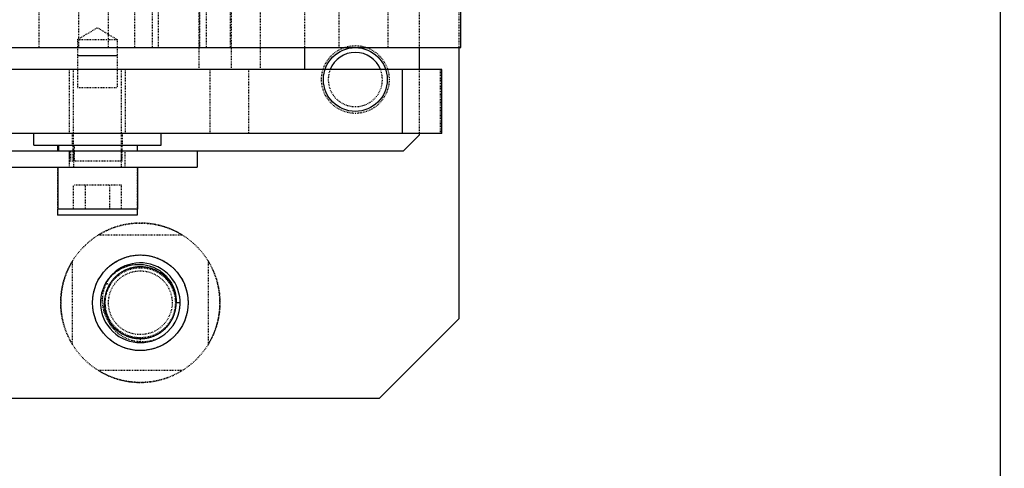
# Model space of a CAD drawing. Header units: millimetres. Extents: x -24622 to 2314, y -1603 to 2287.
# Tile 177 of 236: x 158 to 282, y 1351 to 1407. Entities that reach past the tile are written whole.
import ezdxf

# ---------------------------------------------------------------- set-up
doc = ezdxf.new("R2010")
doc.units = ezdxf.units.MM
doc.linetypes.add('HIDDEN', pattern=[0.2, 0.1, -0.1])
doc.layers.add('02___PRT_ALL_AXES', color=7, linetype='Continuous')
doc.layers.add('DEFAULT_2', color=8, linetype='HIDDEN')
doc.dimstyles.new('副本 22', dxfattribs={"dimtxt": 24, "dimasz": 12, "dimexe": 2.1, "dimexo": 2.7, "dimgap": 2, "dimtad": 0, "dimtxsty": 'Standard', "dimblk": 'OPEN30', "dimcen": 0, "dimclrd": 5, "dimclre": 3, "dimclrt": 256, "dimadec": 0, "dimazin": 2, "dimtm": 1e-09, "dimtfac": 0.6, "dimtofl": 0, "dimtmove": 0, "dimatfit": 3, "dimldrblk": 'OPEN30', "dimfxl": 0, "dimtolj": 1, "dimarcsym": 0})

# ---------------------------------------------------------------- blocks, each defined once
blk = doc.blocks.new('_Open30')
at = {"color": 0, "linetype": 'ByBlock', "lineweight": -2}
for p, q in [((-1, 0.268), (0, 0)), ((0, 0), (-1, -0.268)), ((0, 0), (-1, 0))]:
    blk.add_line(p, q, dxfattribs=at)
blk = doc.blocks.new('*D130')
at = {"color": 3, "linetype": 'ByBlock', "lineweight": -2}
for p, q in [((-68.98, 1416.72), (-68.98, 1249.47)), ((281.02, 1416.72), (281.02, 1249.47))]:
    blk.add_line(p, q, dxfattribs=at)
at = {"color": 5, "linetype": 'ByBlock', "lineweight": -2}
for p, q in [((-56.98, 1251.57), (74.02, 1251.57)), ((269.02, 1251.57), (138.02, 1251.57))]:
    blk.add_line(p, q, dxfattribs=at)
at = {"layer": 'Defpoints', "color": 0, "linetype": 'ByBlock'}
for p in [(-68.98, 1419.42), (281.02, 1419.42), (281.02, 1251.57)]:
    blk.add_point(p, dxfattribs=at)
at = {"color": 5, "linetype": 'ByBlock', "lineweight": -2, "xscale": 12, "yscale": 12, "zscale": 12, "rotation": 180}
blk.add_blockref('_Open30', (-68.98, 1251.57), dxfattribs=at)
at = {"color": 5, "linetype": 'ByBlock', "lineweight": -2, "xscale": 12, "yscale": 12, "zscale": 12}
blk.add_blockref('_Open30', (281.02, 1251.57), dxfattribs=at)
at = {"linetype": 'ByBlock', "insert": (106.02, 1251.57), "char_height": 24, "attachment_point": 5}
blk.add_mtext('\\A1;350', dxfattribs=at)
blk = doc.blocks.new('*D135')
at = {"color": 5, "linetype": 'ByBlock', "lineweight": -2}
blk.add_line((551.88, 1431.87), (544.85, 1441.59), dxfattribs=at)
at = {"layer": 'Defpoints', "color": 0, "linetype": 'ByBlock'}
for p in [(186.23, 1937.51), (537.82, 1451.32)]:
    blk.add_point(p, dxfattribs=at)
at = {"color": 5, "linetype": 'ByBlock', "lineweight": -2, "xscale": 12, "yscale": 12, "zscale": 12, "rotation": 125.8722434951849}
blk.add_blockref('_Open30', (537.82, 1451.32), dxfattribs=at)
at = {"linetype": 'ByBlock', "insert": (576.49, 1397.84), "char_height": 24, "attachment_point": 5, "rotation": 305.8722}
blk.add_mtext('\\A1;∅600', dxfattribs=at)

msp = doc.modelspace()

# ---------------------------------------------------------------- linework, layer by layer
at = {"color": 7, "linetype": 'Continuous'}
for p, q in [((213.29, 1403.415), (213.29, 1419.415)), ((19.29, 1403.415), (213.29, 1403.415)), ((165.124, 1402.415), (170.124, 1402.415)), ((193.648, 1403.415), (193.648, 1400.665)), ((208.024, 1403.415), (208.024, 1400.665)), ((213.024, 1403.415), (213.024, 1369.415)), ((210.901, 1400.665), (34.801, 1400.665)), ((205.901, 1400.665), (205.901, 1392.665)), ((210.901, 1392.665), (210.901, 1400.665)), ((210.901, 1392.665), (33.648, 1392.665)), ((159.648, 1391.165), (159.648, 1392.665)), ((175.648, 1391.165), (175.648, 1392.665)), ((206.024, 1390.415), (208.024, 1392.415)), ((208.024, 1392.665), (208.024, 1392.415)), ((159.648, 1391.165), (175.648, 1391.165)), ((162.669, 1390.415), (162.669, 1391.165)), ((162.743, 1391.165), (162.743, 1390.415)), ((172.648, 1390.415), (172.648, 1391.165)), ((206.024, 1390.415), (155.154, 1390.415)), ((180.154, 1390.415), (180.154, 1388.415)), ((155.154, 1388.415), (180.154, 1388.415)), ((162.648, 1388.415), (162.648, 1383.165)), ((172.648, 1388.415), (172.648, 1383.165)), ((162.624, 1383.165), (162.624, 1382.415)), ((172.624, 1382.415), (162.624, 1382.415)), ((172.648, 1383.165), (162.648, 1383.165)), ((172.624, 1383.165), (172.624, 1382.415)), ((178.024, 1371.415), (177.524, 1371.415)), ((213.024, 1369.415), (203.024, 1359.415)), ((203.024, 1359.415), (21.024, 1359.415))]:
    msp.add_line(p, q, dxfattribs=at)
msp.add_circle((200.024, 1399.415), 4, dxfattribs=at)
for centre, radius, start, end in [((200.024, 1399.415), 3.4, 21.74724, 158.2522), ((173.024, 1371.415), 5, 144, 135), ((172.883, 1371.273), 4.974, 138.09271, 141.71857)]:
    msp.add_arc(centre, radius, start, end, dxfattribs=at)
at = {"color": 7, "linetype": 'Continuous', "start_tangent": (0.6679012, 0.7442499), "end_tangent": (-0.0441666, -0.9990242)}
msp.add_spline([(169.181, 1374.595), (170.296, 1375.521), (171.631, 1376.082), (173.072, 1376.226), (174.491, 1375.933), (175.755, 1375.227), (176.743, 1374.168), (177.355, 1372.855), (177.524, 1371.415)], degree=3, dxfattribs=at)
at = {"layer": '02___PRT_ALL_AXES', "color": 8, "linetype": 'HIDDEN'}
for centre, radius in [((200.024, 1399.415), 4.25), ((173.024, 1371.415), 10), ((173.024, 1371.415), 4)]:
    msp.add_circle(centre, radius, dxfattribs=at)
at = {"layer": '02___PRT_ALL_AXES', "color": 7, "linetype": 'Continuous'}
msp.add_circle((173.024, 1371.415), 6, dxfattribs=at)
at = {"layer": 'DEFAULT_2', "color": 8, "linetype": 'HIDDEN'}
for p, q in [((180.36, 1468.165), (180.36, 1400.665)), ((184.451, 1468.165), (184.451, 1400.665)), ((188.125, 1400.665), (188.125, 1468.165)), ((160.29, 1465.415), (160.29, 1403.415)), ((165.29, 1403.415), (165.29, 1465.415)), ((168.996, 1465.415), (168.996, 1403.415)), ((172.29, 1465.415), (172.29, 1403.415)), ((174.514, 1465.415), (174.514, 1403.415)), ((175.29, 1403.415), (175.29, 1465.415)), ((180.514, 1403.415), (180.514, 1465.415)), ((181.29, 1465.415), (181.29, 1403.415)), ((184.29, 1465.415), (184.29, 1403.415)), ((193.648, 1465.415), (193.648, 1403.415)), ((197.99, 1403.415), (197.99, 1465.415)), ((204.09, 1465.415), (204.09, 1403.415)), ((213.024, 1465.415), (213.024, 1403.415)), ((208.024, 1407.915), (208.024, 1403.415)), ((165.124, 1404.415), (167.624, 1405.918)), ((167.624, 1405.918), (170.124, 1404.415)), ((165.124, 1404.415), (170.124, 1404.415)), ((165.124, 1404.415), (165.124, 1398.415)), ((170.124, 1404.415), (170.124, 1398.415)), ((164.148, 1392.665), (164.148, 1400.665)), ((164.648, 1389.165), (164.648, 1400.665)), ((170.648, 1389.165), (170.648, 1400.665)), ((171.148, 1392.665), (171.148, 1400.665)), ((181.786, 1392.665), (181.786, 1400.665)), ((186.604, 1400.665), (186.604, 1392.665)), ((208.024, 1400.665), (208.024, 1392.665)), ((210.719, 1392.665), (210.719, 1400.665)), ((165.124, 1398.415), (170.124, 1398.415)), ((164.498, 1391.165), (164.498, 1392.665)), ((170.798, 1391.165), (170.798, 1392.665)), ((164.581, 1389.165), (164.581, 1391.165)), ((164.704, 1391.165), (164.704, 1389.165)), ((170.748, 1389.165), (170.748, 1391.165)), ((164.124, 1388.415), (164.124, 1390.415)), ((164.148, 1389.165), (164.148, 1390.415)), ((164.174, 1389.165), (164.174, 1390.415)), ((164.294, 1389.165), (164.294, 1390.415)), ((164.624, 1390.415), (164.624, 1388.415)), ((170.624, 1390.415), (170.624, 1388.415)), ((171.124, 1388.415), (171.124, 1390.415)), ((170.748, 1389.165), (164.148, 1389.165)), ((162.624, 1388.415), (162.624, 1383.165)), ((172.624, 1388.415), (172.624, 1383.165)), ((170.648, 1386.165), (164.648, 1386.165)), ((164.648, 1383.165), (164.648, 1386.165)), ((166.148, 1383.165), (166.148, 1386.165)), ((169.148, 1386.165), (169.148, 1383.165)), ((170.648, 1383.165), (170.648, 1386.165)), ((167.756, 1379.915), (178.292, 1379.915)), ((164.524, 1366.148), (164.524, 1376.683)), ((181.524, 1376.683), (181.524, 1366.148)), ((168.694, 1373.915), (169.213, 1373.615)), ((173.024, 1367.015), (173.024, 1366.415)), ((178.292, 1362.915), (167.756, 1362.915))]:
    msp.add_line(p, q, dxfattribs=at)
for radius in [6, 4.4]:
    msp.add_circle((173.024, 1371.415), radius, dxfattribs=at)
for centre, radius, start, end in [((200.024, 1399.415), 3.4, 158.2522, 21.74724), ((173.024, 1371.415), 10, 58.21167, 121.78833), ((173.024, 1371.415), 10, 148.21167, 211.78833), ((173.024, 1371.415), 10, 328.21167, 31.78833), ((173.024, 1371.415), 5, 135, 144), ((172.957, 1371.184), 4.464, 152.2398, 163.24517), ((172.916, 1371.205), 4.418, 150.27763, 152.22941), ((172.875, 1371.229), 4.371, 146.89919, 150.28061), ((173.026, 1371.655), 4.783, 176.75237, 189.61674), ((172.995, 1371.42), 5.029, 344.57204, 359.171), ((173.08, 1371.415), 4.944, 359.19967, 359.99977), ((173.125, 1371.198), 4.635, 193.56782, 207.89708), ((173.143, 1371.21), 4.657, 207.91491, 213.14068), ((172.992, 1371.393), 4.961, 216.00219, 218.51026), ((173.25, 1371.495), 4.986, 287.14927, 287.83027), ((173.255, 1371.479), 4.97, 287.82858, 291.2639), ((173.024, 1371.415), 10, 238.21167, 301.78833)]:
    msp.add_arc(centre, radius, start, end, dxfattribs=at)
for points, start_tangent, end_tangent in [([(170.085, 1375.461), (168.792, 1373.888), (168.251, 1371.926)], (-0.7800637, -0.6257002), (-0.0567941, -0.9983859)), ([(177.524, 1371.415), (177.333, 1370.119), (176.777, 1368.932), (175.902, 1367.957), (174.784, 1367.274), (173.516, 1366.942), (172.206, 1366.99), (170.966, 1367.413), (169.901, 1368.176), (169.1, 1369.213), (168.632, 1370.437), (168.536, 1371.744), (168.821, 1373.023), (169.462, 1374.166), (170.405, 1375.075), (171.571, 1375.674), (172.86, 1375.912), (174.162, 1375.769), (175.368, 1375.257), (176.375, 1374.418), (177.098, 1373.325), (177.476, 1372.071), (177.476, 1370.76), (177.098, 1369.505), (176.375, 1368.413), (175.368, 1367.574), (174.162, 1367.062), (172.86, 1366.918), (171.571, 1367.156), (170.405, 1367.756), (169.462, 1368.665), (168.821, 1369.808), (168.536, 1371.087), (168.632, 1372.394), (169.1, 1373.618), (169.901, 1374.655), (170.966, 1375.417), (172.206, 1375.841), (173.516, 1375.888), (174.784, 1375.557), (175.902, 1374.874), (176.777, 1373.898), (177.333, 1372.712), (177.524, 1371.415), (177.333, 1370.119), (176.777, 1368.932), (175.902, 1367.957), (174.784, 1367.274), (173.516, 1366.942), (172.206, 1366.99), (170.966, 1367.413), (169.901, 1368.176), (169.1, 1369.213), (168.632, 1370.437), (168.536, 1371.744), (168.821, 1373.023), (169.462, 1374.166), (170.405, 1375.075), (171.571, 1375.674), (172.86, 1375.912), (174.162, 1375.769), (175.368, 1375.257), (176.375, 1374.418), (177.098, 1373.325), (177.476, 1372.071), (177.476, 1370.76), (177.098, 1369.505), (176.375, 1368.413), (175.368, 1367.574), (174.162, 1367.062), (172.86, 1366.918), (171.571, 1367.156), (170.405, 1367.756), (169.462, 1368.665), (168.821, 1369.808), (168.536, 1371.087), (168.632, 1372.394), (169.1, 1373.618), (169.901, 1374.655), (170.966, 1375.417), (172.206, 1375.841), (173.516, 1375.888), (174.784, 1375.557), (175.902, 1374.874), (176.777, 1373.898), (177.333, 1372.712), (177.524, 1371.415)], (0, -1), (0, -1)), ([(177.524, 1371.415), (177.333, 1370.119), (176.777, 1368.932), (175.902, 1367.957), (174.784, 1367.274), (173.516, 1366.942), (172.206, 1366.99), (170.966, 1367.413), (169.901, 1368.176), (169.1, 1369.213), (168.632, 1370.437), (168.536, 1371.744), (168.821, 1373.023), (169.462, 1374.166), (170.405, 1375.075), (171.571, 1375.674), (172.86, 1375.912), (174.162, 1375.769), (175.368, 1375.257), (176.375, 1374.418), (177.098, 1373.325), (177.476, 1372.071), (177.476, 1370.76), (177.098, 1369.505), (176.375, 1368.413), (175.368, 1367.574), (174.162, 1367.062), (172.86, 1366.918), (171.571, 1367.156), (170.405, 1367.756), (169.462, 1368.665), (168.821, 1369.808), (168.536, 1371.087), (168.632, 1372.394), (169.1, 1373.618), (169.901, 1374.655), (170.966, 1375.417), (172.206, 1375.841), (173.516, 1375.888), (174.784, 1375.557), (175.902, 1374.874), (176.777, 1373.898), (177.333, 1372.712), (177.524, 1371.415), (177.333, 1370.119), (176.777, 1368.932), (175.902, 1367.957), (174.784, 1367.274), (173.516, 1366.942), (172.206, 1366.99), (170.966, 1367.413), (169.901, 1368.176), (169.1, 1369.213), (168.632, 1370.437), (168.536, 1371.744), (168.821, 1373.023), (169.462, 1374.166), (170.405, 1375.075), (171.571, 1375.674), (172.86, 1375.912), (174.162, 1375.769), (175.368, 1375.257), (176.375, 1374.418), (177.098, 1373.325), (177.476, 1372.071), (177.476, 1370.76), (177.098, 1369.505), (176.375, 1368.413), (175.368, 1367.574), (174.162, 1367.062), (172.86, 1366.918), (171.571, 1367.156), (170.405, 1367.756), (169.462, 1368.665), (168.821, 1369.808), (168.536, 1371.087), (168.632, 1372.394), (169.1, 1373.618), (169.901, 1374.655), (170.966, 1375.417), (172.206, 1375.841), (173.516, 1375.888), (174.784, 1375.557), (175.902, 1374.874), (176.777, 1373.898), (177.333, 1372.712), (177.524, 1371.415)], (0, -1), (0, -1)), ([(177.524, 1371.415), (177.333, 1370.119), (176.777, 1368.932), (175.902, 1367.957), (174.784, 1367.274), (173.516, 1366.942), (172.206, 1366.99), (170.966, 1367.413), (169.901, 1368.176), (169.1, 1369.213), (168.632, 1370.437), (168.536, 1371.744), (168.821, 1373.023), (169.462, 1374.166), (170.405, 1375.075), (171.571, 1375.674), (172.86, 1375.912), (174.162, 1375.769), (175.368, 1375.257), (176.375, 1374.418), (177.098, 1373.325), (177.476, 1372.071), (177.476, 1370.76), (177.098, 1369.505), (176.375, 1368.413), (175.368, 1367.574), (174.162, 1367.062), (172.86, 1366.918), (171.571, 1367.156), (170.405, 1367.756), (169.462, 1368.665), (168.821, 1369.808), (168.536, 1371.087), (168.632, 1372.394), (169.1, 1373.618), (169.901, 1374.655), (170.966, 1375.417), (172.206, 1375.841), (173.516, 1375.888), (174.784, 1375.557), (175.902, 1374.874), (176.777, 1373.898), (177.333, 1372.712), (177.524, 1371.415), (177.333, 1370.119), (176.777, 1368.932), (175.902, 1367.957), (174.784, 1367.274), (173.516, 1366.942), (172.206, 1366.99), (170.966, 1367.413), (169.901, 1368.176), (169.1, 1369.213), (168.632, 1370.437), (168.536, 1371.744), (168.821, 1373.023), (169.462, 1374.166), (170.405, 1375.075), (171.571, 1375.674), (172.86, 1375.912), (174.162, 1375.769), (175.368, 1375.257), (176.375, 1374.418), (177.098, 1373.325), (177.476, 1372.071), (177.476, 1370.76), (177.098, 1369.505), (176.375, 1368.413), (175.368, 1367.574), (174.162, 1367.062), (172.86, 1366.918), (171.571, 1367.156), (170.405, 1367.756), (169.462, 1368.665), (168.821, 1369.808), (168.536, 1371.087), (168.632, 1372.394), (169.1, 1373.618), (169.901, 1374.655), (170.966, 1375.417), (172.206, 1375.841), (173.516, 1375.888), (174.784, 1375.557), (175.902, 1374.874), (176.777, 1373.898), (177.333, 1372.712), (177.524, 1371.415)], (0, -1), (0, -1)), ([(177.524, 1371.415), (177.333, 1370.119), (176.777, 1368.932), (175.902, 1367.957), (174.784, 1367.274), (173.516, 1366.942), (172.206, 1366.99), (170.966, 1367.413), (169.901, 1368.176), (169.1, 1369.213), (168.632, 1370.437), (168.536, 1371.744), (168.821, 1373.023), (169.462, 1374.166), (170.405, 1375.075), (171.571, 1375.674), (172.86, 1375.912), (174.162, 1375.769), (175.368, 1375.257), (176.375, 1374.418), (177.098, 1373.325), (177.476, 1372.071), (177.476, 1370.76), (177.098, 1369.505), (176.375, 1368.413), (175.368, 1367.574), (174.162, 1367.062), (172.86, 1366.918), (171.571, 1367.156), (170.405, 1367.756), (169.462, 1368.665), (168.821, 1369.808), (168.536, 1371.087), (168.632, 1372.394), (169.1, 1373.618), (169.901, 1374.655), (170.966, 1375.417), (172.206, 1375.841), (173.516, 1375.888), (174.784, 1375.557), (175.902, 1374.874), (176.777, 1373.898), (177.333, 1372.712), (177.524, 1371.415), (177.333, 1370.119), (176.777, 1368.932), (175.902, 1367.957), (174.784, 1367.274), (173.516, 1366.942), (172.206, 1366.99), (170.966, 1367.413), (169.901, 1368.176), (169.1, 1369.213), (168.632, 1370.437), (168.536, 1371.744), (168.821, 1373.023), (169.462, 1374.166), (170.405, 1375.075), (171.571, 1375.674), (172.86, 1375.912), (174.162, 1375.769), (175.368, 1375.257), (176.375, 1374.418), (177.098, 1373.325), (177.476, 1372.071), (177.476, 1370.76), (177.098, 1369.505), (176.375, 1368.413), (175.368, 1367.574), (174.162, 1367.062), (172.86, 1366.918), (171.571, 1367.156), (170.405, 1367.756), (169.462, 1368.665), (168.821, 1369.808), (168.536, 1371.087), (168.632, 1372.394), (169.1, 1373.618), (169.901, 1374.655), (170.966, 1375.417), (172.206, 1375.841), (173.516, 1375.888), (174.784, 1375.557), (175.902, 1374.874), (176.777, 1373.898), (177.333, 1372.712), (177.524, 1371.415)], (0, -1), (0, -1)), ([(177.524, 1371.415), (177.333, 1370.119), (176.777, 1368.932), (175.902, 1367.957), (174.784, 1367.274), (173.516, 1366.942), (172.206, 1366.99), (170.966, 1367.413), (169.901, 1368.176), (169.1, 1369.213), (168.632, 1370.437), (168.536, 1371.744), (168.821, 1373.023), (169.462, 1374.166), (170.405, 1375.075), (171.571, 1375.674), (172.86, 1375.912), (174.162, 1375.769), (175.368, 1375.257), (176.375, 1374.418), (177.098, 1373.325), (177.476, 1372.071), (177.476, 1370.76), (177.098, 1369.505), (176.375, 1368.413), (175.368, 1367.574), (174.162, 1367.062), (172.86, 1366.918), (171.571, 1367.156), (170.405, 1367.756), (169.462, 1368.665), (168.821, 1369.808), (168.536, 1371.087), (168.632, 1372.394), (169.1, 1373.618), (169.901, 1374.655), (170.966, 1375.417), (172.206, 1375.841), (173.516, 1375.888), (174.784, 1375.557), (175.902, 1374.874), (176.777, 1373.898), (177.333, 1372.712), (177.524, 1371.415), (177.333, 1370.119), (176.777, 1368.932), (175.902, 1367.957), (174.784, 1367.274), (173.516, 1366.942), (172.206, 1366.99), (170.966, 1367.413), (169.901, 1368.176), (169.1, 1369.213), (168.632, 1370.437), (168.536, 1371.744), (168.821, 1373.023), (169.462, 1374.166), (170.405, 1375.075), (171.571, 1375.674), (172.86, 1375.912), (174.162, 1375.769), (175.368, 1375.257), (176.375, 1374.418), (177.098, 1373.325), (177.476, 1372.071), (177.476, 1370.76), (177.098, 1369.505), (176.375, 1368.413), (175.368, 1367.574), (174.162, 1367.062), (172.86, 1366.918), (171.571, 1367.156), (170.405, 1367.756), (169.462, 1368.665), (168.821, 1369.808), (168.536, 1371.087), (168.632, 1372.394), (169.1, 1373.618), (169.901, 1374.655), (170.966, 1375.417), (172.206, 1375.841), (173.516, 1375.888), (174.784, 1375.557), (175.902, 1374.874), (176.777, 1373.898), (177.333, 1372.712), (177.524, 1371.415)], (0, -1), (0, -1)), ([(177.524, 1371.415), (177.333, 1370.119), (176.777, 1368.932), (175.902, 1367.957), (174.784, 1367.274), (173.516, 1366.942), (172.206, 1366.99), (170.966, 1367.413), (169.901, 1368.176), (169.1, 1369.213), (168.632, 1370.437), (168.536, 1371.744), (168.821, 1373.023), (169.462, 1374.166), (170.405, 1375.075), (171.571, 1375.674), (172.86, 1375.912), (174.162, 1375.769), (175.368, 1375.257), (176.375, 1374.418), (177.098, 1373.325), (177.476, 1372.071), (177.476, 1370.76), (177.098, 1369.505), (176.375, 1368.413), (175.368, 1367.574), (174.162, 1367.062), (172.86, 1366.918), (171.571, 1367.156), (170.405, 1367.756), (169.462, 1368.665), (168.821, 1369.808), (168.536, 1371.087), (168.632, 1372.394), (169.1, 1373.618), (169.901, 1374.655), (170.966, 1375.417), (172.206, 1375.841), (173.516, 1375.888), (174.784, 1375.557), (175.902, 1374.874), (176.777, 1373.898), (177.333, 1372.712), (177.524, 1371.415), (177.333, 1370.119), (176.777, 1368.932), (175.902, 1367.957), (174.784, 1367.274), (173.516, 1366.942), (172.206, 1366.99), (170.966, 1367.413), (169.901, 1368.176), (169.1, 1369.213), (168.632, 1370.437), (168.536, 1371.744), (168.821, 1373.023), (169.462, 1374.166), (170.405, 1375.075), (171.571, 1375.674), (172.86, 1375.912), (174.162, 1375.769), (175.368, 1375.257), (176.375, 1374.418), (177.098, 1373.325), (177.476, 1372.071), (177.476, 1370.76), (177.098, 1369.505), (176.375, 1368.413), (175.368, 1367.574), (174.162, 1367.062), (172.86, 1366.918), (171.571, 1367.156), (170.405, 1367.756), (169.462, 1368.665), (168.821, 1369.808), (168.536, 1371.087), (168.632, 1372.394), (169.1, 1373.618), (169.901, 1374.655), (170.966, 1375.417), (172.206, 1375.841), (173.516, 1375.888), (174.784, 1375.557), (175.902, 1374.874), (176.777, 1373.898), (177.333, 1372.712), (177.524, 1371.415)], (0, -1), (0, -1)), ([(177.524, 1371.415), (177.333, 1370.119), (176.777, 1368.932), (175.902, 1367.957), (174.784, 1367.274), (173.516, 1366.942), (172.206, 1366.99), (170.966, 1367.413), (169.901, 1368.176), (169.1, 1369.213), (168.632, 1370.437), (168.536, 1371.744), (168.821, 1373.023), (169.462, 1374.166), (170.405, 1375.075), (171.571, 1375.674), (172.86, 1375.912), (174.162, 1375.769), (175.368, 1375.257), (176.375, 1374.418), (177.098, 1373.325), (177.476, 1372.071), (177.476, 1370.76), (177.098, 1369.505), (176.375, 1368.413), (175.368, 1367.574), (174.162, 1367.062), (172.86, 1366.918), (171.571, 1367.156), (170.405, 1367.756), (169.462, 1368.665), (168.821, 1369.808), (168.536, 1371.087), (168.632, 1372.394), (169.1, 1373.618), (169.901, 1374.655), (170.966, 1375.417), (172.206, 1375.841), (173.516, 1375.888), (174.784, 1375.557), (175.902, 1374.874), (176.777, 1373.898), (177.333, 1372.712), (177.524, 1371.415), (177.333, 1370.119), (176.777, 1368.932), (175.902, 1367.957), (174.784, 1367.274), (173.516, 1366.942), (172.206, 1366.99), (170.966, 1367.413), (169.901, 1368.176), (169.1, 1369.213), (168.632, 1370.437), (168.536, 1371.744), (168.821, 1373.023), (169.462, 1374.166), (170.405, 1375.075), (171.571, 1375.674), (172.86, 1375.912), (174.162, 1375.769), (175.368, 1375.257), (176.375, 1374.418), (177.098, 1373.325), (177.476, 1372.071), (177.476, 1370.76), (177.098, 1369.505), (176.375, 1368.413), (175.368, 1367.574), (174.162, 1367.062), (172.86, 1366.918), (171.571, 1367.156), (170.405, 1367.756), (169.462, 1368.665), (168.821, 1369.808), (168.536, 1371.087), (168.632, 1372.394), (169.1, 1373.618), (169.901, 1374.655), (170.966, 1375.417), (172.206, 1375.841), (173.516, 1375.888), (174.784, 1375.557), (175.902, 1374.874), (176.777, 1373.898), (177.333, 1372.712), (177.524, 1371.415)], (0, -1), (0, -1)), ([(177.524, 1371.415), (177.333, 1370.119), (176.777, 1368.932), (175.902, 1367.957), (174.784, 1367.274), (173.516, 1366.942), (172.206, 1366.99), (170.966, 1367.413), (169.901, 1368.176), (169.1, 1369.213), (168.632, 1370.437), (168.536, 1371.744), (168.821, 1373.023), (169.462, 1374.166), (170.405, 1375.075), (171.571, 1375.674), (172.86, 1375.912), (174.162, 1375.769), (175.368, 1375.257), (176.375, 1374.418), (177.098, 1373.325), (177.476, 1372.071), (177.476, 1370.76), (177.098, 1369.505), (176.375, 1368.413), (175.368, 1367.574), (174.162, 1367.062), (172.86, 1366.918), (171.571, 1367.156), (170.405, 1367.756), (169.462, 1368.665), (168.821, 1369.808), (168.536, 1371.087), (168.632, 1372.394), (169.1, 1373.618), (169.901, 1374.655), (170.966, 1375.417), (172.206, 1375.841), (173.516, 1375.888), (174.784, 1375.557), (175.902, 1374.874), (176.777, 1373.898), (177.333, 1372.712), (177.524, 1371.415), (177.333, 1370.119), (176.777, 1368.932), (175.902, 1367.957), (174.784, 1367.274), (173.516, 1366.942), (172.206, 1366.99), (170.966, 1367.413), (169.901, 1368.176), (169.1, 1369.213), (168.632, 1370.437), (168.536, 1371.744), (168.821, 1373.023), (169.462, 1374.166), (170.405, 1375.075), (171.571, 1375.674), (172.86, 1375.912), (174.162, 1375.769), (175.368, 1375.257), (176.375, 1374.418), (177.098, 1373.325), (177.476, 1372.071), (177.476, 1370.76), (177.098, 1369.505), (176.375, 1368.413), (175.368, 1367.574), (174.162, 1367.062), (172.86, 1366.918), (171.571, 1367.156), (170.405, 1367.756), (169.462, 1368.665), (168.821, 1369.808), (168.536, 1371.087), (168.632, 1372.394), (169.1, 1373.618), (169.901, 1374.655), (170.966, 1375.417), (172.206, 1375.841), (173.516, 1375.888), (174.784, 1375.557), (175.902, 1374.874), (176.777, 1373.898), (177.333, 1372.712), (177.524, 1371.415)], (0, -1), (0, -1)), ([(177.524, 1371.415), (177.333, 1370.119), (176.777, 1368.932), (175.902, 1367.957), (174.784, 1367.274), (173.516, 1366.942), (172.206, 1366.99), (170.966, 1367.413), (169.901, 1368.176), (169.1, 1369.213), (168.632, 1370.437), (168.536, 1371.744), (168.821, 1373.023), (169.462, 1374.166), (170.405, 1375.075), (171.571, 1375.674), (172.86, 1375.912), (174.162, 1375.769), (175.368, 1375.257), (176.375, 1374.418), (177.098, 1373.325), (177.476, 1372.071), (177.476, 1370.76), (177.098, 1369.505), (176.375, 1368.413), (175.368, 1367.574), (174.162, 1367.062), (172.86, 1366.918), (171.571, 1367.156), (170.405, 1367.756), (169.462, 1368.665), (168.821, 1369.808), (168.536, 1371.087), (168.632, 1372.394), (169.1, 1373.618), (169.901, 1374.655), (170.966, 1375.417), (172.206, 1375.841), (173.516, 1375.888), (174.784, 1375.557), (175.902, 1374.874), (176.777, 1373.898), (177.333, 1372.712), (177.524, 1371.415), (177.333, 1370.119), (176.777, 1368.932), (175.902, 1367.957), (174.784, 1367.274), (173.516, 1366.942), (172.206, 1366.99), (170.966, 1367.413), (169.901, 1368.176), (169.1, 1369.213), (168.632, 1370.437), (168.536, 1371.744), (168.821, 1373.023), (169.462, 1374.166), (170.405, 1375.075), (171.571, 1375.674), (172.86, 1375.912), (174.162, 1375.769), (175.368, 1375.257), (176.375, 1374.418), (177.098, 1373.325), (177.476, 1372.071), (177.476, 1370.76), (177.098, 1369.505), (176.375, 1368.413), (175.368, 1367.574), (174.162, 1367.062), (172.86, 1366.918), (171.571, 1367.156), (170.405, 1367.756), (169.462, 1368.665), (168.821, 1369.808), (168.536, 1371.087), (168.632, 1372.394), (169.1, 1373.618), (169.901, 1374.655), (170.966, 1375.417), (172.206, 1375.841), (173.516, 1375.888), (174.784, 1375.557), (175.902, 1374.874), (176.777, 1373.898), (177.333, 1372.712), (177.524, 1371.415)], (0, -1), (0, -1)), ([(177.524, 1371.415), (177.333, 1370.119), (176.777, 1368.932), (175.902, 1367.957), (174.784, 1367.274), (173.516, 1366.942), (172.206, 1366.99), (170.966, 1367.413), (169.901, 1368.176), (169.1, 1369.213), (168.632, 1370.437), (168.536, 1371.744), (168.821, 1373.023), (169.462, 1374.166), (170.405, 1375.075), (171.571, 1375.674), (172.86, 1375.912), (174.162, 1375.769), (175.368, 1375.257), (176.375, 1374.418), (177.098, 1373.325), (177.476, 1372.071), (177.476, 1370.76), (177.098, 1369.505), (176.375, 1368.413), (175.368, 1367.574), (174.162, 1367.062), (172.86, 1366.918), (171.571, 1367.156), (170.405, 1367.756), (169.462, 1368.665), (168.821, 1369.808), (168.536, 1371.087), (168.632, 1372.394), (169.1, 1373.618), (169.901, 1374.655), (170.966, 1375.417), (172.206, 1375.841), (173.516, 1375.888), (174.784, 1375.557), (175.902, 1374.874), (176.777, 1373.898), (177.333, 1372.712), (177.524, 1371.415), (177.333, 1370.119), (176.777, 1368.932), (175.902, 1367.957), (174.784, 1367.274), (173.516, 1366.942), (172.206, 1366.99), (170.966, 1367.413), (169.901, 1368.176), (169.1, 1369.213), (168.632, 1370.437), (168.536, 1371.744), (168.821, 1373.023), (169.462, 1374.166), (170.405, 1375.075), (171.571, 1375.674), (172.86, 1375.912), (174.162, 1375.769), (175.368, 1375.257), (176.375, 1374.418), (177.098, 1373.325), (177.476, 1372.071), (177.476, 1370.76), (177.098, 1369.505), (176.375, 1368.413), (175.368, 1367.574), (174.162, 1367.062), (172.86, 1366.918), (171.571, 1367.156), (170.405, 1367.756), (169.462, 1368.665), (168.821, 1369.808), (168.536, 1371.087), (168.632, 1372.394), (169.1, 1373.618), (169.901, 1374.655), (170.966, 1375.417), (172.206, 1375.841), (173.516, 1375.888), (174.784, 1375.557), (175.902, 1374.874), (176.777, 1373.898), (177.333, 1372.712), (177.524, 1371.415)], (0, -1), (0, -1)), ([(177.524, 1371.415), (177.333, 1370.119), (176.777, 1368.932), (175.902, 1367.957), (174.784, 1367.274), (173.516, 1366.942), (172.206, 1366.99), (170.966, 1367.413), (169.901, 1368.176), (169.1, 1369.213), (168.632, 1370.437), (168.536, 1371.744), (168.821, 1373.023), (169.462, 1374.166), (170.405, 1375.075), (171.571, 1375.674), (172.86, 1375.912), (174.162, 1375.769), (175.368, 1375.257), (176.375, 1374.418), (177.098, 1373.325), (177.476, 1372.071), (177.476, 1370.76), (177.098, 1369.505), (176.375, 1368.413), (175.368, 1367.574), (174.162, 1367.062), (172.86, 1366.918), (171.571, 1367.156), (170.405, 1367.756), (169.462, 1368.665), (168.821, 1369.808), (168.536, 1371.087), (168.632, 1372.394), (169.1, 1373.618), (169.901, 1374.655), (170.966, 1375.417), (172.206, 1375.841), (173.516, 1375.888), (174.784, 1375.557), (175.902, 1374.874), (176.777, 1373.898), (177.333, 1372.712), (177.524, 1371.415), (177.333, 1370.119), (176.777, 1368.932), (175.902, 1367.957), (174.784, 1367.274), (173.516, 1366.942), (172.206, 1366.99), (170.966, 1367.413), (169.901, 1368.176), (169.1, 1369.213), (168.632, 1370.437), (168.536, 1371.744), (168.821, 1373.023), (169.462, 1374.166), (170.405, 1375.075), (171.571, 1375.674), (172.86, 1375.912), (174.162, 1375.769), (175.368, 1375.257), (176.375, 1374.418), (177.098, 1373.325), (177.476, 1372.071), (177.476, 1370.76), (177.098, 1369.505), (176.375, 1368.413), (175.368, 1367.574), (174.162, 1367.062), (172.86, 1366.918), (171.571, 1367.156), (170.405, 1367.756), (169.462, 1368.665), (168.821, 1369.808), (168.536, 1371.087), (168.632, 1372.394), (169.1, 1373.618), (169.901, 1374.655), (170.966, 1375.417), (172.206, 1375.841), (173.516, 1375.888), (174.784, 1375.557), (175.902, 1374.874), (176.777, 1373.898), (177.333, 1372.712), (177.524, 1371.415)], (0, -1), (0, -1)), ([(177.524, 1371.415), (177.333, 1370.119), (176.777, 1368.932), (175.902, 1367.957), (174.784, 1367.274), (173.516, 1366.942), (172.206, 1366.99), (170.966, 1367.413), (169.901, 1368.176), (169.1, 1369.213), (168.632, 1370.437), (168.536, 1371.744), (168.821, 1373.023), (169.462, 1374.166), (170.405, 1375.075), (171.571, 1375.674), (172.86, 1375.912), (174.162, 1375.769), (175.368, 1375.257), (176.375, 1374.418), (177.098, 1373.325), (177.476, 1372.071), (177.476, 1370.76), (177.098, 1369.505), (176.375, 1368.413), (175.368, 1367.574), (174.162, 1367.062), (172.86, 1366.918), (171.571, 1367.156), (170.405, 1367.756), (169.462, 1368.665), (168.821, 1369.808), (168.536, 1371.087), (168.632, 1372.394), (169.1, 1373.618), (169.901, 1374.655), (170.966, 1375.417), (172.206, 1375.841), (173.516, 1375.888), (174.784, 1375.557), (175.902, 1374.874), (176.777, 1373.898), (177.333, 1372.712), (177.524, 1371.415), (177.333, 1370.119), (176.777, 1368.932), (175.902, 1367.957), (174.784, 1367.274), (173.516, 1366.942), (172.206, 1366.99), (170.966, 1367.413), (169.901, 1368.176), (169.1, 1369.213), (168.632, 1370.437), (168.536, 1371.744), (168.821, 1373.023), (169.462, 1374.166), (170.405, 1375.075), (171.571, 1375.674), (172.86, 1375.912), (174.162, 1375.769), (175.368, 1375.257), (176.375, 1374.418), (177.098, 1373.325), (177.476, 1372.071), (177.476, 1370.76), (177.098, 1369.505), (176.375, 1368.413), (175.368, 1367.574), (174.162, 1367.062), (172.86, 1366.918), (171.571, 1367.156), (170.405, 1367.756), (169.462, 1368.665), (168.821, 1369.808), (168.536, 1371.087), (168.632, 1372.394), (169.1, 1373.618), (169.901, 1374.655), (170.966, 1375.417), (172.206, 1375.841), (173.516, 1375.888), (174.784, 1375.557), (175.902, 1374.874), (176.777, 1373.898), (177.333, 1372.712), (177.524, 1371.415)], (0, -1), (0, -1)), ([(177.524, 1371.415), (177.333, 1370.119), (176.777, 1368.932), (175.902, 1367.957), (174.784, 1367.274), (173.516, 1366.942), (172.206, 1366.99), (170.966, 1367.413), (169.901, 1368.176), (169.1, 1369.213), (168.632, 1370.437), (168.536, 1371.744), (168.821, 1373.023), (169.462, 1374.166), (170.405, 1375.075), (171.571, 1375.674), (172.86, 1375.912), (174.162, 1375.769), (175.368, 1375.257), (176.375, 1374.418), (177.098, 1373.325), (177.476, 1372.071), (177.476, 1370.76), (177.098, 1369.505), (176.375, 1368.413), (175.368, 1367.574), (174.162, 1367.062), (172.86, 1366.918), (171.571, 1367.156), (170.405, 1367.756), (169.462, 1368.665), (168.821, 1369.808), (168.536, 1371.087), (168.632, 1372.394), (169.1, 1373.618), (169.901, 1374.655), (170.966, 1375.417), (172.206, 1375.841), (173.516, 1375.888), (174.784, 1375.557), (175.902, 1374.874), (176.777, 1373.898), (177.333, 1372.712), (177.524, 1371.415), (177.333, 1370.119), (176.777, 1368.932), (175.902, 1367.957), (174.784, 1367.274), (173.516, 1366.942), (172.206, 1366.99), (170.966, 1367.413), (169.901, 1368.176), (169.1, 1369.213), (168.632, 1370.437), (168.536, 1371.744), (168.821, 1373.023), (169.462, 1374.166), (170.405, 1375.075), (171.571, 1375.674), (172.86, 1375.912), (174.162, 1375.769), (175.368, 1375.257), (176.375, 1374.418), (177.098, 1373.325), (177.476, 1372.071), (177.476, 1370.76), (177.098, 1369.505), (176.375, 1368.413), (175.368, 1367.574), (174.162, 1367.062), (172.86, 1366.918), (171.571, 1367.156), (170.405, 1367.756), (169.462, 1368.665), (168.821, 1369.808), (168.536, 1371.087), (168.632, 1372.394), (169.1, 1373.618), (169.901, 1374.655), (170.966, 1375.417), (172.206, 1375.841), (173.516, 1375.888), (174.784, 1375.557), (175.902, 1374.874), (176.777, 1373.898), (177.333, 1372.712), (177.524, 1371.415)], (0, -1), (0, -1)), ([(177.524, 1371.415), (177.333, 1370.119), (176.777, 1368.932), (175.902, 1367.957), (174.784, 1367.274), (173.516, 1366.942), (172.206, 1366.99), (170.966, 1367.413), (169.901, 1368.176), (169.1, 1369.213), (168.632, 1370.437), (168.536, 1371.744), (168.821, 1373.023), (169.462, 1374.166), (170.405, 1375.075), (171.571, 1375.674), (172.86, 1375.912), (174.162, 1375.769), (175.368, 1375.257), (176.375, 1374.418), (177.098, 1373.325), (177.476, 1372.071), (177.476, 1370.76), (177.098, 1369.505), (176.375, 1368.413), (175.368, 1367.574), (174.162, 1367.062), (172.86, 1366.918), (171.571, 1367.156), (170.405, 1367.756), (169.462, 1368.665), (168.821, 1369.808), (168.536, 1371.087), (168.632, 1372.394), (169.1, 1373.618), (169.901, 1374.655), (170.966, 1375.417), (172.206, 1375.841), (173.516, 1375.888), (174.784, 1375.557), (175.902, 1374.874), (176.777, 1373.898), (177.333, 1372.712), (177.524, 1371.415), (177.333, 1370.119), (176.777, 1368.932), (175.902, 1367.957), (174.784, 1367.274), (173.516, 1366.942), (172.206, 1366.99), (170.966, 1367.413), (169.901, 1368.176), (169.1, 1369.213), (168.632, 1370.437), (168.536, 1371.744), (168.821, 1373.023), (169.462, 1374.166), (170.405, 1375.075), (171.571, 1375.674), (172.86, 1375.912), (174.162, 1375.769), (175.368, 1375.257), (176.375, 1374.418), (177.098, 1373.325), (177.476, 1372.071), (177.476, 1370.76), (177.098, 1369.505), (176.375, 1368.413), (175.368, 1367.574), (174.162, 1367.062), (172.86, 1366.918), (171.571, 1367.156), (170.405, 1367.756), (169.462, 1368.665), (168.821, 1369.808), (168.536, 1371.087), (168.632, 1372.394), (169.1, 1373.618), (169.901, 1374.655), (170.966, 1375.417), (172.206, 1375.841), (173.516, 1375.888), (174.784, 1375.557), (175.902, 1374.874), (176.777, 1373.898), (177.333, 1372.712), (177.524, 1371.415)], (0, -1), (0, -1)), ([(177.524, 1371.415), (177.333, 1370.119), (176.777, 1368.932), (175.902, 1367.957), (174.784, 1367.274), (173.516, 1366.942), (172.206, 1366.99), (170.966, 1367.413), (169.901, 1368.176), (169.1, 1369.213), (168.632, 1370.437), (168.536, 1371.744), (168.821, 1373.023), (169.462, 1374.166), (170.405, 1375.075), (171.571, 1375.674), (172.86, 1375.912), (174.162, 1375.769), (175.368, 1375.257), (176.375, 1374.418), (177.098, 1373.325), (177.476, 1372.071), (177.476, 1370.76), (177.098, 1369.505), (176.375, 1368.413), (175.368, 1367.574), (174.162, 1367.062), (172.86, 1366.918), (171.571, 1367.156), (170.405, 1367.756), (169.462, 1368.665), (168.821, 1369.808), (168.536, 1371.087), (168.632, 1372.394), (169.1, 1373.618), (169.901, 1374.655), (170.966, 1375.417), (172.206, 1375.841), (173.516, 1375.888), (174.784, 1375.557), (175.902, 1374.874), (176.777, 1373.898), (177.333, 1372.712), (177.524, 1371.415), (177.333, 1370.119), (176.777, 1368.932), (175.902, 1367.957), (174.784, 1367.274), (173.516, 1366.942), (172.206, 1366.99), (170.966, 1367.413), (169.901, 1368.176), (169.1, 1369.213), (168.632, 1370.437), (168.536, 1371.744), (168.821, 1373.023), (169.462, 1374.166), (170.405, 1375.075), (171.571, 1375.674), (172.86, 1375.912), (174.162, 1375.769), (175.368, 1375.257), (176.375, 1374.418), (177.098, 1373.325), (177.476, 1372.071), (177.476, 1370.76), (177.098, 1369.505), (176.375, 1368.413), (175.368, 1367.574), (174.162, 1367.062), (172.86, 1366.918), (171.571, 1367.156), (170.405, 1367.756), (169.462, 1368.665), (168.821, 1369.808), (168.536, 1371.087), (168.632, 1372.394), (169.1, 1373.618), (169.901, 1374.655), (170.966, 1375.417), (172.206, 1375.841), (173.516, 1375.888), (174.784, 1375.557), (175.902, 1374.874), (176.777, 1373.898), (177.333, 1372.712), (177.524, 1371.415)], (0, -1), (0, -1)), ([(177.524, 1371.415), (177.333, 1370.119), (176.777, 1368.932), (175.902, 1367.957), (174.784, 1367.274), (173.516, 1366.942), (172.206, 1366.99), (170.966, 1367.413), (169.901, 1368.176), (169.1, 1369.213), (168.632, 1370.437), (168.536, 1371.744), (168.821, 1373.023), (169.462, 1374.166), (170.405, 1375.075), (171.571, 1375.674), (172.86, 1375.912), (174.162, 1375.769), (175.368, 1375.257), (176.375, 1374.418), (177.098, 1373.325), (177.476, 1372.071), (177.476, 1370.76), (177.098, 1369.505), (176.375, 1368.413), (175.368, 1367.574), (174.162, 1367.062), (172.86, 1366.918), (171.571, 1367.156), (170.405, 1367.756), (169.462, 1368.665), (168.821, 1369.808), (168.536, 1371.087), (168.632, 1372.394), (169.1, 1373.618), (169.901, 1374.655), (170.966, 1375.417), (172.206, 1375.841), (173.516, 1375.888), (174.784, 1375.557), (175.902, 1374.874), (176.777, 1373.898), (177.333, 1372.712), (177.524, 1371.415), (177.333, 1370.119), (176.777, 1368.932), (175.902, 1367.957), (174.784, 1367.274), (173.516, 1366.942), (172.206, 1366.99), (170.966, 1367.413), (169.901, 1368.176), (169.1, 1369.213), (168.632, 1370.437), (168.536, 1371.744), (168.821, 1373.023), (169.462, 1374.166), (170.405, 1375.075), (171.571, 1375.674), (172.86, 1375.912), (174.162, 1375.769), (175.368, 1375.257), (176.375, 1374.418), (177.098, 1373.325), (177.476, 1372.071), (177.476, 1370.76), (177.098, 1369.505), (176.375, 1368.413), (175.368, 1367.574), (174.162, 1367.062), (172.86, 1366.918), (171.571, 1367.156), (170.405, 1367.756), (169.462, 1368.665), (168.821, 1369.808), (168.536, 1371.087), (168.632, 1372.394), (169.1, 1373.618), (169.901, 1374.655), (170.966, 1375.417), (172.206, 1375.841), (173.516, 1375.888), (174.784, 1375.557), (175.902, 1374.874), (176.777, 1373.898), (177.333, 1372.712), (177.524, 1371.415)], (0, -1), (0, -1)), ([(177.524, 1371.415), (177.333, 1370.119), (176.777, 1368.932), (175.902, 1367.957), (174.784, 1367.274), (173.516, 1366.942), (172.206, 1366.99), (170.966, 1367.413), (169.901, 1368.176), (169.1, 1369.213), (168.632, 1370.437), (168.536, 1371.744), (168.821, 1373.023), (169.462, 1374.166), (170.405, 1375.075), (171.571, 1375.674), (172.86, 1375.912), (174.162, 1375.769), (175.368, 1375.257), (176.375, 1374.418), (177.098, 1373.325), (177.476, 1372.071), (177.476, 1370.76), (177.098, 1369.505), (176.375, 1368.413), (175.368, 1367.574), (174.162, 1367.062), (172.86, 1366.918), (171.571, 1367.156), (170.405, 1367.756), (169.462, 1368.665), (168.821, 1369.808), (168.536, 1371.087), (168.632, 1372.394), (169.1, 1373.618), (169.901, 1374.655), (170.966, 1375.417), (172.206, 1375.841), (173.516, 1375.888), (174.784, 1375.557), (175.902, 1374.874), (176.777, 1373.898), (177.333, 1372.712), (177.524, 1371.415), (177.333, 1370.119), (176.777, 1368.932), (175.902, 1367.957), (174.784, 1367.274), (173.516, 1366.942), (172.206, 1366.99), (170.966, 1367.413), (169.901, 1368.176), (169.1, 1369.213), (168.632, 1370.437), (168.536, 1371.744), (168.821, 1373.023), (169.462, 1374.166), (170.405, 1375.075), (171.571, 1375.674), (172.86, 1375.912), (174.162, 1375.769), (175.368, 1375.257), (176.375, 1374.418), (177.098, 1373.325), (177.476, 1372.071), (177.476, 1370.76), (177.098, 1369.505), (176.375, 1368.413), (175.368, 1367.574), (174.162, 1367.062), (172.86, 1366.918), (171.571, 1367.156), (170.405, 1367.756), (169.462, 1368.665), (168.821, 1369.808), (168.536, 1371.087), (168.632, 1372.394), (169.1, 1373.618), (169.901, 1374.655), (170.966, 1375.417), (172.206, 1375.841), (173.516, 1375.888), (174.784, 1375.557), (175.902, 1374.874), (176.777, 1373.898), (177.333, 1372.712), (177.524, 1371.415)], (0, -1), (0, -1)), ([(177.524, 1371.415), (177.333, 1370.119), (176.777, 1368.932), (175.902, 1367.957), (174.784, 1367.274), (173.516, 1366.942), (172.206, 1366.99), (170.966, 1367.413), (169.901, 1368.176), (169.1, 1369.213), (168.632, 1370.437), (168.536, 1371.744), (168.821, 1373.023), (169.462, 1374.166), (170.405, 1375.075), (171.571, 1375.674), (172.86, 1375.912), (174.162, 1375.769), (175.368, 1375.257), (176.375, 1374.418), (177.098, 1373.325), (177.476, 1372.071), (177.476, 1370.76), (177.098, 1369.505), (176.375, 1368.413), (175.368, 1367.574), (174.162, 1367.062), (172.86, 1366.918), (171.571, 1367.156), (170.405, 1367.756), (169.462, 1368.665), (168.821, 1369.808), (168.536, 1371.087), (168.632, 1372.394), (169.1, 1373.618), (169.901, 1374.655), (170.966, 1375.417), (172.206, 1375.841), (173.516, 1375.888), (174.784, 1375.557), (175.902, 1374.874), (176.777, 1373.898), (177.333, 1372.712), (177.524, 1371.415), (177.333, 1370.119), (176.777, 1368.932), (175.902, 1367.957), (174.784, 1367.274), (173.516, 1366.942), (172.206, 1366.99), (170.966, 1367.413), (169.901, 1368.176), (169.1, 1369.213), (168.632, 1370.437), (168.536, 1371.744), (168.821, 1373.023), (169.462, 1374.166), (170.405, 1375.075), (171.571, 1375.674), (172.86, 1375.912), (174.162, 1375.769), (175.368, 1375.257), (176.375, 1374.418), (177.098, 1373.325), (177.476, 1372.071), (177.476, 1370.76), (177.098, 1369.505), (176.375, 1368.413), (175.368, 1367.574), (174.162, 1367.062), (172.86, 1366.918), (171.571, 1367.156), (170.405, 1367.756), (169.462, 1368.665), (168.821, 1369.808), (168.536, 1371.087), (168.632, 1372.394), (169.1, 1373.618), (169.901, 1374.655), (170.966, 1375.417), (172.206, 1375.841), (173.516, 1375.888), (174.784, 1375.557), (175.902, 1374.874), (176.777, 1373.898), (177.333, 1372.712), (177.524, 1371.415)], (0, -1), (0, -1)), ([(168.619, 1370.111), (168.494, 1371.295), (168.682, 1372.471)], (-0.2338315, 0.9722771), (0.2880414, 0.957618)), ([(168.31, 1370.856), (168.869, 1369.299), (169.937, 1368.037), (171.384, 1367.236), (173.024, 1367.015)], (0.1676179, -0.985852), (0.9985313, 0.0541777)), ([(174.72, 1366.73), (173.184, 1366.51), (171.657, 1366.781), (170.295, 1367.523), (169.244, 1368.664)], (-0.9555396, -0.2948627), (-0.5466423, 0.8373662))]:
    msp.add_spline(points, degree=3, dxfattribs=dict(at, start_tangent=start_tangent, end_tangent=end_tangent))

# ---------------------------------------------------------------- dimensions: what is measured, and where the dimension line sits
at = {"color": 5, "linetype": 'ByBlock'}
dim = msp.add_diameter_dim_2p(p1=(186.23, 1937.513), p2=(537.818, 1451.318), dimstyle='副本 22', dxfattribs=at)
dim.commit()
dim.dimension.update_dxf_attribs({"geometry": '*D135', "text_midpoint": (576.492, 1397.836)})
dim = msp.add_linear_dim(base=(281.024, 1251.572), p1=(-68.976, 1419.415), p2=(281.024, 1419.415), angle=180, dimstyle='副本 22', dxfattribs=at)
dim.commit()
dim.dimension.update_dxf_attribs({"geometry": '*D130', "text_midpoint": (106.024, 1251.572)})

doc.saveas('drawing.dxf')
